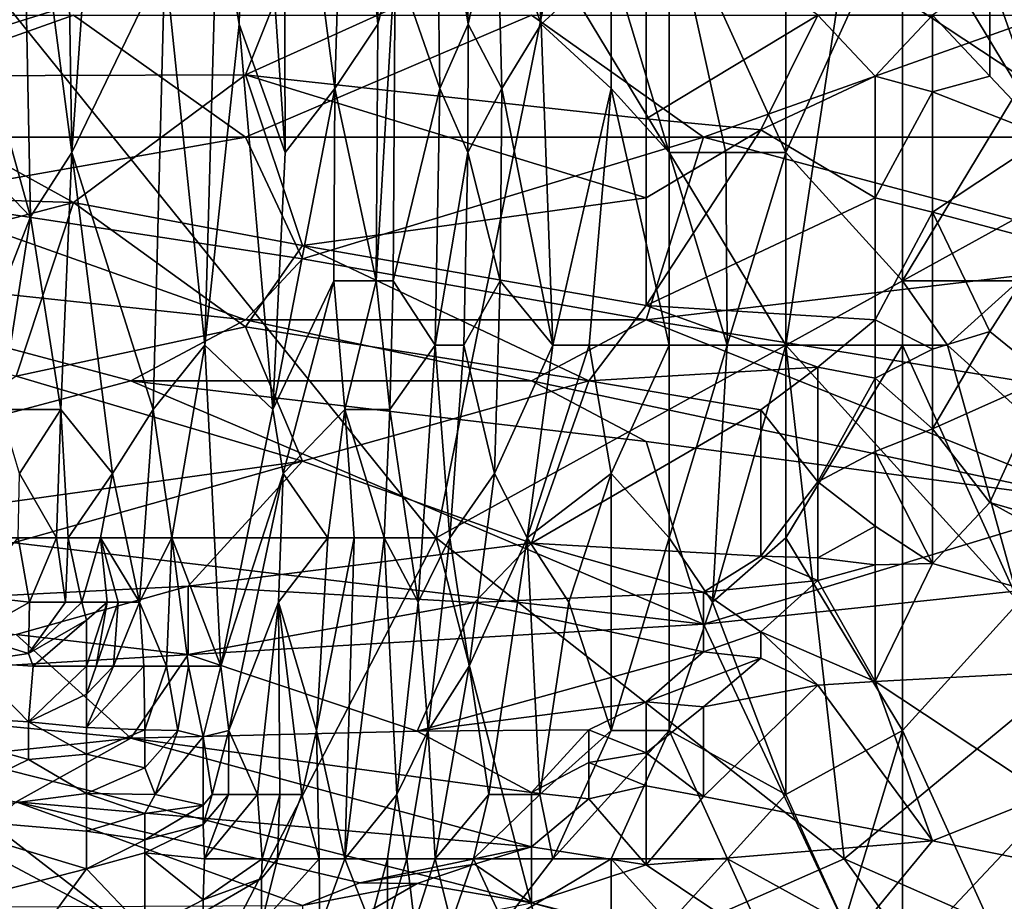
# Model space of a CAD drawing. Extents: x -0.375 to 0.375, y -0.309 to 0.309.
# Tile 92 of 226: x -0.219 to -0.183, y 0.173 to 0.205. Entities that reach past the tile are written whole.
import ezdxf

# ---------------------------------------------------------------- set-up
doc = ezdxf.new("R2010")
doc.units = 0

msp = doc.modelspace()

# ---------------------------------------------------------------- linework, layer by layer
for points in [[(-0.216896, 0.200515, 0.203637), (-0.218751, 0.214667, 0.184255), (-0.217224, 0.221743, 0.199761)], [(-0.217224, 0.221743, 0.199761), (-0.215735, 0.217025, 0.215266), (-0.216896, 0.200515, 0.203637)], [(-0.211543, 0.20995, 0.257906), (-0.210349, 0.219384, 0.269536), (-0.210751, 0.205233, 0.265659)], [(-0.210751, 0.205233, 0.265659), (-0.210349, 0.219384, 0.269536), (-0.209053, 0.200515, 0.281165)], [(-0.210349, 0.219384, 0.269536), (-0.209101, 0.217025, 0.281165), (-0.209053, 0.200515, 0.281165)], [(-0.216896, 0.200515, 0.203637), (-0.215735, 0.217025, 0.215266), (-0.213476, 0.207591, 0.238524)], [(-0.20682, 0.217025, 0.300547), (-0.207236, 0.202874, 0.29667), (-0.209101, 0.217025, 0.281165)], [(-0.209101, 0.217025, 0.281165), (-0.207236, 0.202874, 0.29667), (-0.209053, 0.200515, 0.281165)], [(-0.207236, 0.202874, 0.29667), (-0.20682, 0.217025, 0.300547), (-0.205649, 0.205233, 0.308299)], [(-0.20682, 0.217025, 0.300547), (-0.20571, 0.214667, 0.308299), (-0.205649, 0.205233, 0.308299)], [(-0.22104, 0.207591, 0.160997), (-0.218751, 0.214667, 0.184255), (-0.218421, 0.198157, 0.188132)], [(-0.218421, 0.198157, 0.188132), (-0.218751, 0.214667, 0.184255), (-0.216896, 0.200515, 0.203637)], [(-0.205649, 0.205233, 0.308299), (-0.20571, 0.214667, 0.308299), (-0.205013, 0.207591, 0.312176)], [(-0.203504, 0.212308, 0.319845), (-0.203373, 0.202874, 0.319928), (-0.205013, 0.207591, 0.312176)], [(-0.203504, 0.212308, 0.319845), (-0.202442, 0.20995, 0.323805), (-0.202324, 0.205233, 0.323805)], [(-0.203373, 0.202874, 0.319928), (-0.203504, 0.212308, 0.319845), (-0.202324, 0.205233, 0.323805)], [(-0.201277, 0.20995, 0.327681), (-0.200079, 0.212308, 0.331558), (-0.199641, 0.205233, 0.331558)], [(-0.199641, 0.205233, 0.331558), (-0.200079, 0.212308, 0.331558), (-0.197079, 0.207591, 0.337257)], [(-0.181055, 0.201108, 0.793019), (-0.176846, 0.211543, 0.808504), (-0.18316, 0.207041, 0.800761)], [(-0.211543, 0.20995, 0.257906), (-0.21201, 0.19344, 0.25403), (-0.213476, 0.207591, 0.238524)], [(-0.21201, 0.19344, 0.25403), (-0.211543, 0.20995, 0.257906), (-0.210751, 0.205233, 0.265659)], [(-0.208415, 0.20861, 0.81044), (-0.21052, 0.203368, 0.804633), (-0.195787, 0.210034, 0.807375)], [(-0.195787, 0.20175, 0.79689), (-0.195787, 0.210034, 0.807375), (-0.21052, 0.203368, 0.804633)], [(-0.202442, 0.20995, 0.323805), (-0.201277, 0.20995, 0.327681), (-0.202324, 0.205233, 0.323805)], [(-0.201277, 0.20995, 0.327681), (-0.201088, 0.202874, 0.327681), (-0.202324, 0.205233, 0.323805)], [(-0.201088, 0.202874, 0.327681), (-0.201277, 0.20995, 0.327681), (-0.199641, 0.205233, 0.331558)], [(-0.194938, 0.20995, 0.341153), (-0.194938, 0.200515, 0.340369), (-0.197079, 0.207591, 0.337257)], [(-0.195787, 0.210034, 0.807375), (-0.195787, 0.20175, 0.79689), (-0.189473, 0.20556, 0.79976)], [(-0.194938, 0.20995, 0.341153), (-0.190655, 0.20995, 0.346606), (-0.190655, 0.200515, 0.345857)], [(-0.192857, 0.200515, 0.343187), (-0.194938, 0.20995, 0.341153), (-0.190655, 0.200515, 0.345857)], [(-0.192857, 0.200515, 0.343187), (-0.194938, 0.200515, 0.340369), (-0.194938, 0.20995, 0.341153)], [(-0.186371, 0.20995, 0.350547), (-0.190655, 0.200515, 0.345857), (-0.190655, 0.20995, 0.346606)], [(-0.186371, 0.20995, 0.350547), (-0.186371, 0.195798, 0.349755), (-0.190655, 0.200515, 0.345857)], [(-0.182088, 0.202874, 0.352754), (-0.186371, 0.20995, 0.350547), (-0.182088, 0.20995, 0.353197)], [(-0.186371, 0.20995, 0.350547), (-0.182088, 0.202874, 0.352754), (-0.186371, 0.195798, 0.349755)], [(-0.225252, 0.203322, 0.810566), (-0.208415, 0.20861, 0.81044), (-0.227357, 0.207797, 0.81692)], [(-0.21052, 0.203368, 0.804633), (-0.208415, 0.20861, 0.81044), (-0.225252, 0.203322, 0.810566)], [(-0.233485, 0.186364, 0.449816), (-0.203504, 0.186364, 0.44991), (-0.220636, 0.207591, 0.449837)], [(-0.22069, 0.200515, 0.164873), (-0.22104, 0.207591, 0.160997), (-0.218421, 0.198157, 0.188132)], [(-0.203504, 0.186364, 0.44991), (-0.199221, 0.207591, 0.449881), (-0.220636, 0.207591, 0.449837)], [(-0.213904, 0.191081, 0.234648), (-0.216896, 0.200515, 0.203637), (-0.213476, 0.207591, 0.238524)], [(-0.213476, 0.207591, 0.238524), (-0.21201, 0.19344, 0.25403), (-0.213904, 0.191081, 0.234648)], [(-0.205092, 0.195798, 0.312176), (-0.205715, 0.195798, 0.308299), (-0.205013, 0.207591, 0.312176)], [(-0.205715, 0.195798, 0.308299), (-0.205649, 0.205233, 0.308299), (-0.205013, 0.207591, 0.312176)], [(-0.205092, 0.195798, 0.312176), (-0.205013, 0.207591, 0.312176), (-0.203373, 0.202874, 0.319928)], [(-0.203504, 0.186364, 0.44991), (-0.190655, 0.19344, 0.449918), (-0.199221, 0.207591, 0.449881)], [(-0.197079, 0.202874, 0.336875), (-0.199641, 0.205233, 0.331558), (-0.197079, 0.207591, 0.337257)], [(-0.190655, 0.19344, 0.449918), (-0.188513, 0.207591, 0.449903), (-0.199221, 0.207591, 0.449881)], [(-0.194938, 0.200515, 0.340369), (-0.197079, 0.202874, 0.336875), (-0.197079, 0.207591, 0.337257)], [(-0.190655, 0.19344, 0.449918), (-0.177805, 0.200515, 0.449921), (-0.188513, 0.207591, 0.449903)], [(-0.177805, 0.200515, 0.449921), (-0.173522, 0.207591, 0.449924), (-0.188513, 0.207591, 0.449903)], [(-0.18316, 0.207041, 0.800761), (-0.185264, 0.20556, 0.796645), (-0.18316, 0.203322, 0.795468)], [(-0.181055, 0.201108, 0.793019), (-0.18316, 0.207041, 0.800761), (-0.18316, 0.203322, 0.795468)], [(-0.21052, 0.201085, 0.447077), (-0.229461, 0.201085, 0.446881), (-0.216834, 0.20556, 0.448523)], [(-0.225252, 0.20556, 0.448549), (-0.216834, 0.20556, 0.448523), (-0.229461, 0.201085, 0.446881)], [(-0.199997, 0.20556, 0.448582), (-0.21052, 0.201085, 0.447077), (-0.216834, 0.20556, 0.448523)], [(-0.193683, 0.201085, 0.447253), (-0.21052, 0.201085, 0.447077), (-0.199997, 0.20556, 0.448582)], [(-0.181055, 0.20556, 0.448494), (-0.193683, 0.201085, 0.447253), (-0.199997, 0.20556, 0.448582)], [(-0.195787, 0.20175, 0.79689), (-0.191578, 0.201353, 0.794954), (-0.189473, 0.20556, 0.79976)], [(-0.170532, 0.201085, 0.447199), (-0.193683, 0.201085, 0.447253), (-0.181055, 0.20556, 0.448494)], [(-0.187369, 0.203322, 0.795859), (-0.189473, 0.20556, 0.79976), (-0.191578, 0.201353, 0.794954)], [(-0.187369, 0.203322, 0.795859), (-0.185264, 0.20556, 0.796645), (-0.189473, 0.20556, 0.79976)], [(-0.187369, 0.203322, 0.795859), (-0.185264, 0.202747, 0.793019), (-0.185264, 0.20556, 0.796645)], [(-0.18316, 0.203322, 0.795468), (-0.185264, 0.20556, 0.796645), (-0.185264, 0.202747, 0.793019)], [(-0.21201, 0.19344, 0.25403), (-0.210751, 0.205233, 0.265659), (-0.209515, 0.191081, 0.277288)], [(-0.210751, 0.205233, 0.265659), (-0.209053, 0.200515, 0.281165), (-0.209515, 0.191081, 0.277288)], [(-0.207236, 0.202874, 0.29667), (-0.205649, 0.205233, 0.308299), (-0.205715, 0.195798, 0.308299)], [(-0.203373, 0.202874, 0.319928), (-0.202324, 0.205233, 0.323805), (-0.202337, 0.200515, 0.323805)], [(-0.202324, 0.205233, 0.323805), (-0.201088, 0.202874, 0.327681), (-0.202337, 0.200515, 0.323805)], [(-0.201088, 0.202874, 0.327681), (-0.199641, 0.205233, 0.331558), (-0.199221, 0.19344, 0.332623)], [(-0.199641, 0.205233, 0.331558), (-0.197079, 0.202874, 0.336875), (-0.199221, 0.19344, 0.332623)], [(-0.216834, 0.198681, 0.800761), (-0.225252, 0.203322, 0.810566), (-0.229461, 0.19909, 0.806569)], [(-0.21052, 0.203368, 0.804633), (-0.225252, 0.203322, 0.810566), (-0.216834, 0.198681, 0.800761)], [(-0.208415, 0.197097, 0.794954), (-0.21052, 0.203368, 0.804633), (-0.216834, 0.198681, 0.800761)], [(-0.195787, 0.20175, 0.79689), (-0.21052, 0.203368, 0.804633), (-0.195787, 0.198847, 0.793022)], [(-0.21052, 0.203368, 0.804633), (-0.208415, 0.197097, 0.794954), (-0.195787, 0.198847, 0.793022)], [(-0.191578, 0.201353, 0.794954), (-0.187369, 0.198847, 0.790138), (-0.187369, 0.203322, 0.795859)], [(-0.187369, 0.203322, 0.795859), (-0.187369, 0.198847, 0.790138), (-0.185264, 0.202747, 0.793019)], [(-0.185264, 0.202747, 0.793019), (-0.181055, 0.201108, 0.793019), (-0.18316, 0.203322, 0.795468)], [(-0.209053, 0.200515, 0.281165), (-0.207236, 0.202874, 0.29667), (-0.209515, 0.191081, 0.277288)], [(-0.209515, 0.191081, 0.277288), (-0.207236, 0.202874, 0.29667), (-0.207267, 0.195798, 0.29667)], [(-0.207267, 0.195798, 0.29667), (-0.207236, 0.202874, 0.29667), (-0.205715, 0.195798, 0.308299)], [(-0.203373, 0.202874, 0.319928), (-0.203542, 0.19344, 0.319928), (-0.205092, 0.195798, 0.312176)], [(-0.203542, 0.19344, 0.319928), (-0.203373, 0.202874, 0.319928), (-0.202337, 0.200515, 0.323805)], [(-0.201088, 0.202874, 0.327681), (-0.201153, 0.195798, 0.327681), (-0.202337, 0.200515, 0.323805)], [(-0.201153, 0.195798, 0.327681), (-0.201088, 0.202874, 0.327681), (-0.199221, 0.19344, 0.332623)], [(-0.199221, 0.19344, 0.332623), (-0.197079, 0.202874, 0.336875), (-0.197877, 0.19344, 0.335434)], [(-0.197877, 0.19344, 0.335434), (-0.197079, 0.202874, 0.336875), (-0.194938, 0.19344, 0.340399)], [(-0.194938, 0.19344, 0.340399), (-0.197079, 0.202874, 0.336875), (-0.194938, 0.200515, 0.340369)], [(-0.187369, 0.198847, 0.790138), (-0.185264, 0.198331, 0.787212), (-0.185264, 0.202747, 0.793019)], [(-0.182088, 0.202874, 0.352754), (-0.182088, 0.195798, 0.352568), (-0.186371, 0.195798, 0.349755)], [(-0.185264, 0.202747, 0.793019), (-0.185264, 0.198331, 0.787212), (-0.181055, 0.201108, 0.793019)], [(-0.195787, 0.198847, 0.793022), (-0.191578, 0.201353, 0.794954), (-0.195787, 0.20175, 0.79689)], [(-0.187369, 0.198847, 0.790138), (-0.191578, 0.201353, 0.794954), (-0.195787, 0.194892, 0.787212)], [(-0.195787, 0.194892, 0.787212), (-0.191578, 0.201353, 0.794954), (-0.195787, 0.198847, 0.793022)], [(-0.229461, 0.201085, 0.446881), (-0.21052, 0.201085, 0.447077), (-0.223147, 0.198847, 0.446395)], [(-0.223147, 0.198847, 0.446395), (-0.21052, 0.201085, 0.447077), (-0.208415, 0.19661, 0.446143)], [(-0.208415, 0.19661, 0.446143), (-0.21052, 0.201085, 0.447077), (-0.193683, 0.201085, 0.447253)], [(-0.193683, 0.201085, 0.447253), (-0.195787, 0.194372, 0.446006), (-0.208415, 0.19661, 0.446143)], [(-0.193683, 0.201085, 0.447253), (-0.176846, 0.19661, 0.446421), (-0.195787, 0.194372, 0.446006)], [(-0.176846, 0.19661, 0.446421), (-0.193683, 0.201085, 0.447253), (-0.170532, 0.201085, 0.447199)], [(-0.185264, 0.198331, 0.787212), (-0.181055, 0.197217, 0.787212), (-0.181055, 0.201108, 0.793019)], [(-0.22069, 0.200515, 0.164873), (-0.218421, 0.198157, 0.188132), (-0.220263, 0.19344, 0.16875)], [(-0.218421, 0.198157, 0.188132), (-0.216896, 0.200515, 0.203637), (-0.217304, 0.191081, 0.199761)], [(-0.217304, 0.191081, 0.199761), (-0.216896, 0.200515, 0.203637), (-0.215406, 0.188723, 0.219143)], [(-0.215406, 0.188723, 0.219143), (-0.216896, 0.200515, 0.203637), (-0.213904, 0.191081, 0.234648)], [(-0.202495, 0.19344, 0.323805), (-0.203542, 0.19344, 0.319928), (-0.202337, 0.200515, 0.323805)], [(-0.202337, 0.200515, 0.323805), (-0.201153, 0.195798, 0.327681), (-0.202495, 0.19344, 0.323805)], [(-0.19281, 0.19344, 0.343187), (-0.194938, 0.200515, 0.340369), (-0.192857, 0.200515, 0.343187)], [(-0.194938, 0.19344, 0.340399), (-0.194938, 0.200515, 0.340369), (-0.19281, 0.19344, 0.343187)], [(-0.19281, 0.19344, 0.343187), (-0.192857, 0.200515, 0.343187), (-0.190655, 0.200515, 0.345857)], [(-0.190655, 0.19344, 0.345632), (-0.19281, 0.19344, 0.343187), (-0.190655, 0.200515, 0.345857)], [(-0.179947, 0.181647, 0.449929), (-0.177805, 0.200515, 0.449921), (-0.190655, 0.19344, 0.449918)], [(-0.190655, 0.19344, 0.345632), (-0.190655, 0.200515, 0.345857), (-0.186371, 0.195798, 0.349755)], [(-0.229461, 0.19909, 0.806569), (-0.229461, 0.195393, 0.800761), (-0.216834, 0.198681, 0.800761)], [(-0.231566, 0.19661, 0.445969), (-0.223147, 0.198847, 0.446395), (-0.21052, 0.194372, 0.445816)], [(-0.21052, 0.194372, 0.445816), (-0.223147, 0.198847, 0.446395), (-0.208415, 0.19661, 0.446143)], [(-0.208415, 0.197097, 0.794954), (-0.195787, 0.194892, 0.787212), (-0.195787, 0.198847, 0.793022)], [(-0.187369, 0.198847, 0.790138), (-0.195787, 0.194892, 0.787212), (-0.187369, 0.194372, 0.78338)], [(-0.187369, 0.194372, 0.78338), (-0.185264, 0.198331, 0.787212), (-0.187369, 0.198847, 0.790138)], [(-0.218938, 0.192301, 0.791083), (-0.216834, 0.198681, 0.800761), (-0.229461, 0.195393, 0.800761)], [(-0.218938, 0.192301, 0.791083), (-0.21052, 0.194115, 0.791083), (-0.216834, 0.198681, 0.800761)], [(-0.208415, 0.197097, 0.794954), (-0.216834, 0.198681, 0.800761), (-0.21052, 0.194115, 0.791083)], [(-0.185264, 0.193292, 0.779469), (-0.185264, 0.198331, 0.787212), (-0.187369, 0.194372, 0.78338)], [(-0.181055, 0.197217, 0.787212), (-0.185264, 0.198331, 0.787212), (-0.18316, 0.193948, 0.781405)], [(-0.18316, 0.193948, 0.781405), (-0.185264, 0.198331, 0.787212), (-0.185264, 0.193292, 0.779469)], [(-0.220263, 0.19344, 0.16875), (-0.218421, 0.198157, 0.188132), (-0.219521, 0.191081, 0.176502)], [(-0.219521, 0.191081, 0.176502), (-0.218421, 0.198157, 0.188132), (-0.217304, 0.191081, 0.199761)], [(-0.208415, 0.197097, 0.794954), (-0.21052, 0.194115, 0.791083), (-0.197892, 0.192135, 0.783383)], [(-0.195787, 0.194892, 0.787212), (-0.208415, 0.197097, 0.794954), (-0.197892, 0.192135, 0.783383)], [(-0.18316, 0.193948, 0.781405), (-0.181055, 0.19224, 0.779469), (-0.181055, 0.197217, 0.787212)], [(-0.214729, 0.192135, 0.44559), (-0.231566, 0.19661, 0.445969), (-0.21052, 0.194372, 0.445816)], [(-0.231566, 0.18766, 0.445219), (-0.231566, 0.19661, 0.445969), (-0.214729, 0.192135, 0.44559)], [(-0.21052, 0.194372, 0.445816), (-0.208415, 0.19661, 0.446143), (-0.195787, 0.194372, 0.446006)], [(-0.195787, 0.194372, 0.446006), (-0.176846, 0.19661, 0.446421), (-0.168427, 0.189897, 0.445633)], [(-0.209515, 0.191081, 0.277288), (-0.207267, 0.195798, 0.29667), (-0.209129, 0.188723, 0.281165)], [(-0.207267, 0.195798, 0.29667), (-0.206858, 0.191081, 0.300547), (-0.209129, 0.188723, 0.281165)], [(-0.207267, 0.195798, 0.29667), (-0.205715, 0.195798, 0.308299), (-0.206858, 0.191081, 0.300547)], [(-0.206858, 0.191081, 0.300547), (-0.205715, 0.195798, 0.308299), (-0.205207, 0.191081, 0.312176)], [(-0.205207, 0.191081, 0.312176), (-0.205715, 0.195798, 0.308299), (-0.205092, 0.195798, 0.312176)], [(-0.205207, 0.191081, 0.312176), (-0.205092, 0.195798, 0.312176), (-0.203542, 0.19344, 0.319928)], [(-0.201153, 0.195798, 0.327681), (-0.201362, 0.188723, 0.327996), (-0.202495, 0.19344, 0.323805)], [(-0.201362, 0.188723, 0.327996), (-0.201153, 0.195798, 0.327681), (-0.199221, 0.19344, 0.332623)], [(-0.186371, 0.195798, 0.349755), (-0.186371, 0.19344, 0.34971), (-0.190655, 0.19344, 0.345632)], [(-0.186371, 0.195798, 0.349755), (-0.182088, 0.195798, 0.352568), (-0.184707, 0.19344, 0.350939)], [(-0.186371, 0.19344, 0.34971), (-0.186371, 0.195798, 0.349755), (-0.184707, 0.19344, 0.350939)], [(-0.184707, 0.19344, 0.350939), (-0.182088, 0.195798, 0.352568), (-0.182088, 0.191081, 0.352558)], [(-0.189473, 0.192631, 0.781405), (-0.195787, 0.194892, 0.787212), (-0.197892, 0.192135, 0.783383)], [(-0.195787, 0.194892, 0.787212), (-0.189473, 0.192631, 0.781405), (-0.187369, 0.194372, 0.78338)], [(-0.214729, 0.192135, 0.44559), (-0.21052, 0.194372, 0.445816), (-0.199997, 0.192135, 0.445693)], [(-0.199997, 0.192135, 0.445693), (-0.21052, 0.194372, 0.445816), (-0.195787, 0.194372, 0.446006)], [(-0.17895, 0.18766, 0.445482), (-0.199997, 0.192135, 0.445693), (-0.195787, 0.194372, 0.446006)], [(-0.17895, 0.18766, 0.445482), (-0.195787, 0.194372, 0.446006), (-0.168427, 0.189897, 0.445633)], [(-0.189473, 0.192631, 0.781405), (-0.187369, 0.192226, 0.779469), (-0.187369, 0.194372, 0.78338)], [(-0.187369, 0.194372, 0.78338), (-0.187369, 0.192226, 0.779469), (-0.185264, 0.193292, 0.779469)], [(-0.218938, 0.192301, 0.791083), (-0.208415, 0.189174, 0.781405), (-0.21052, 0.194115, 0.791083)], [(-0.197892, 0.192135, 0.783383), (-0.21052, 0.194115, 0.791083), (-0.208415, 0.189174, 0.781405)], [(-0.18316, 0.193948, 0.781405), (-0.185264, 0.193292, 0.779469), (-0.185264, 0.190369, 0.775598)], [(-0.185264, 0.190369, 0.775598), (-0.181055, 0.19224, 0.779469), (-0.18316, 0.193948, 0.781405)], [(-0.213904, 0.191081, 0.234648), (-0.21201, 0.19344, 0.25403), (-0.213226, 0.186364, 0.242401)], [(-0.211421, 0.181647, 0.261783), (-0.213226, 0.186364, 0.242401), (-0.21201, 0.19344, 0.25403)], [(-0.21201, 0.19344, 0.25403), (-0.209515, 0.191081, 0.277288), (-0.211421, 0.181647, 0.261783)], [(-0.205207, 0.191081, 0.312176), (-0.203542, 0.19344, 0.319928), (-0.204164, 0.184005, 0.319928)], [(-0.204164, 0.184005, 0.319928), (-0.203542, 0.19344, 0.319928), (-0.203002, 0.186364, 0.323805)], [(-0.203002, 0.186364, 0.323805), (-0.203542, 0.19344, 0.319928), (-0.202495, 0.19344, 0.323805)], [(-0.188513, 0.174571, 0.449892), (-0.190655, 0.19344, 0.449918), (-0.203504, 0.186364, 0.44991)], [(-0.201362, 0.188723, 0.327996), (-0.203002, 0.186364, 0.323805), (-0.202495, 0.19344, 0.323805)], [(-0.200164, 0.186364, 0.331558), (-0.201362, 0.188723, 0.327996), (-0.199221, 0.19344, 0.332623)], [(-0.197079, 0.188723, 0.337399), (-0.200164, 0.186364, 0.331558), (-0.197877, 0.19344, 0.335434)], [(-0.200164, 0.186364, 0.331558), (-0.199221, 0.19344, 0.332623), (-0.197877, 0.19344, 0.335434)], [(-0.197079, 0.188723, 0.337399), (-0.197877, 0.19344, 0.335434), (-0.194938, 0.19344, 0.340399)], [(-0.194938, 0.186364, 0.341021), (-0.197079, 0.188723, 0.337399), (-0.194938, 0.19344, 0.340399)], [(-0.193355, 0.184005, 0.343187), (-0.194938, 0.186364, 0.341021), (-0.19281, 0.19344, 0.343187)], [(-0.194938, 0.186364, 0.341021), (-0.194938, 0.19344, 0.340399), (-0.19281, 0.19344, 0.343187)], [(-0.193355, 0.184005, 0.343187), (-0.19281, 0.19344, 0.343187), (-0.190655, 0.19344, 0.345632)], [(-0.190655, 0.186364, 0.345985), (-0.193355, 0.184005, 0.343187), (-0.190655, 0.19344, 0.345632)], [(-0.188513, 0.174571, 0.449892), (-0.179947, 0.181647, 0.449929), (-0.190655, 0.19344, 0.449918)], [(-0.190655, 0.186364, 0.345985), (-0.190655, 0.19344, 0.345632), (-0.186371, 0.19344, 0.34971)], [(-0.186371, 0.179288, 0.350412), (-0.190655, 0.186364, 0.345985), (-0.186371, 0.19344, 0.34971)], [(-0.185264, 0.193292, 0.779469), (-0.187369, 0.192226, 0.779469), (-0.185264, 0.190369, 0.775598)], [(-0.184707, 0.19344, 0.350939), (-0.182088, 0.184005, 0.352795), (-0.186371, 0.19344, 0.34971)], [(-0.182088, 0.184005, 0.352795), (-0.186371, 0.179288, 0.350412), (-0.186371, 0.19344, 0.34971)], [(-0.182088, 0.184005, 0.352795), (-0.184707, 0.19344, 0.350939), (-0.182088, 0.191081, 0.352558)], [(-0.189473, 0.192631, 0.781405), (-0.197892, 0.192135, 0.783383), (-0.191578, 0.19106, 0.779469)], [(-0.191578, 0.19106, 0.779469), (-0.189473, 0.18842, 0.773662), (-0.189473, 0.192631, 0.781405)], [(-0.187369, 0.192226, 0.779469), (-0.189473, 0.192631, 0.781405), (-0.189473, 0.18842, 0.773662)], [(-0.218938, 0.192301, 0.791083), (-0.227357, 0.186548, 0.78334), (-0.208415, 0.189174, 0.781405)], [(-0.187369, 0.18953, 0.773662), (-0.187369, 0.192226, 0.779469), (-0.189473, 0.18842, 0.773662)], [(-0.187369, 0.18953, 0.773662), (-0.185264, 0.190369, 0.775598), (-0.187369, 0.192226, 0.779469)], [(-0.181055, 0.19224, 0.779469), (-0.185264, 0.190369, 0.775598), (-0.18316, 0.18766, 0.772128)], [(-0.18316, 0.18766, 0.772128), (-0.170532, 0.184028, 0.765919), (-0.181055, 0.19224, 0.779469)], [(-0.231566, 0.18766, 0.445219), (-0.214729, 0.192135, 0.44559), (-0.193683, 0.183185, 0.445243)], [(-0.214729, 0.192135, 0.44559), (-0.199997, 0.192135, 0.445693), (-0.195787, 0.189897, 0.445554)], [(-0.193683, 0.183185, 0.445243), (-0.214729, 0.192135, 0.44559), (-0.195787, 0.189897, 0.445554)], [(-0.208415, 0.189174, 0.781405), (-0.199997, 0.186162, 0.773662), (-0.197892, 0.192135, 0.783383)], [(-0.195787, 0.189897, 0.445554), (-0.199997, 0.192135, 0.445693), (-0.17895, 0.18766, 0.445482)], [(-0.199997, 0.186162, 0.773662), (-0.191578, 0.19106, 0.779469), (-0.197892, 0.192135, 0.783383)], [(-0.219521, 0.191081, 0.176502), (-0.217304, 0.191081, 0.199761), (-0.218825, 0.188723, 0.184255)], [(-0.218825, 0.188723, 0.184255), (-0.217304, 0.191081, 0.199761), (-0.217463, 0.186364, 0.199761)], [(-0.217463, 0.186364, 0.199761), (-0.217304, 0.191081, 0.199761), (-0.217037, 0.186364, 0.203637)], [(-0.217037, 0.186364, 0.203637), (-0.217304, 0.191081, 0.199761), (-0.215406, 0.188723, 0.219143)], [(-0.215406, 0.188723, 0.219143), (-0.213904, 0.191081, 0.234648), (-0.214416, 0.184005, 0.230772)], [(-0.214416, 0.184005, 0.230772), (-0.213904, 0.191081, 0.234648), (-0.213226, 0.186364, 0.242401)], [(-0.211421, 0.181647, 0.261783), (-0.209515, 0.191081, 0.277288), (-0.209129, 0.188723, 0.281165)], [(-0.209129, 0.188723, 0.281165), (-0.206858, 0.191081, 0.300547), (-0.207482, 0.186364, 0.29667)], [(-0.207482, 0.186364, 0.29667), (-0.206858, 0.191081, 0.300547), (-0.206524, 0.186364, 0.304423)], [(-0.206858, 0.191081, 0.300547), (-0.205207, 0.191081, 0.312176), (-0.205413, 0.186364, 0.312176)], [(-0.206524, 0.186364, 0.304423), (-0.206858, 0.191081, 0.300547), (-0.205413, 0.186364, 0.312176)], [(-0.205413, 0.186364, 0.312176), (-0.205207, 0.191081, 0.312176), (-0.204164, 0.184005, 0.319928)], [(-0.191578, 0.185689, 0.769791), (-0.191578, 0.19106, 0.779469), (-0.199997, 0.186162, 0.773662)], [(-0.191578, 0.185689, 0.769791), (-0.189473, 0.18842, 0.773662), (-0.191578, 0.19106, 0.779469)], [(-0.185264, 0.185422, 0.7685), (-0.185264, 0.190369, 0.775598), (-0.187369, 0.18953, 0.773662)], [(-0.18316, 0.18766, 0.772128), (-0.185264, 0.190369, 0.775598), (-0.185264, 0.185422, 0.7685)], [(-0.193683, 0.183185, 0.445243), (-0.195787, 0.189897, 0.445554), (-0.17895, 0.18766, 0.445482)], [(-0.187369, 0.186791, 0.769791), (-0.187369, 0.18953, 0.773662), (-0.189473, 0.18842, 0.773662)], [(-0.187369, 0.186791, 0.769791), (-0.185264, 0.185422, 0.7685), (-0.187369, 0.18953, 0.773662)], [(-0.208415, 0.189174, 0.781405), (-0.227357, 0.186548, 0.78334), (-0.227357, 0.183842, 0.777533)], [(-0.227357, 0.183842, 0.777533), (-0.212624, 0.18459, 0.773662), (-0.208415, 0.189174, 0.781405)], [(-0.212624, 0.18459, 0.773662), (-0.199997, 0.186162, 0.773662), (-0.208415, 0.189174, 0.781405)], [(-0.218874, 0.186364, 0.188132), (-0.218825, 0.188723, 0.184255), (-0.217463, 0.186364, 0.199761)], [(-0.217037, 0.186364, 0.203637), (-0.215406, 0.188723, 0.219143), (-0.215842, 0.186364, 0.215266)], [(-0.215842, 0.186364, 0.215266), (-0.215406, 0.188723, 0.219143), (-0.214416, 0.184005, 0.230772)], [(-0.211421, 0.181647, 0.261783), (-0.209129, 0.188723, 0.281165), (-0.211131, 0.179288, 0.265659)], [(-0.211131, 0.179288, 0.265659), (-0.209129, 0.188723, 0.281165), (-0.209298, 0.184005, 0.281165)], [(-0.209129, 0.188723, 0.281165), (-0.207482, 0.186364, 0.29667), (-0.209298, 0.184005, 0.281165)], [(-0.20229, 0.181647, 0.327681), (-0.203002, 0.186364, 0.323805), (-0.201362, 0.188723, 0.327996)], [(-0.201362, 0.188723, 0.327996), (-0.200164, 0.186364, 0.331558), (-0.20229, 0.181647, 0.327681)], [(-0.198627, 0.184005, 0.335434), (-0.200164, 0.186364, 0.331558), (-0.197079, 0.188723, 0.337399)], [(-0.197079, 0.188723, 0.337399), (-0.197079, 0.179288, 0.339151), (-0.198627, 0.184005, 0.335434)], [(-0.197079, 0.179288, 0.339151), (-0.197079, 0.188723, 0.337399), (-0.194938, 0.186364, 0.341021)], [(-0.189473, 0.185623, 0.767855), (-0.189473, 0.18842, 0.773662), (-0.191578, 0.185689, 0.769791)], [(-0.187369, 0.186791, 0.769791), (-0.189473, 0.18842, 0.773662), (-0.189473, 0.185623, 0.767855)], [(-0.231566, 0.180948, 0.445051), (-0.231566, 0.18766, 0.445219), (-0.193683, 0.183185, 0.445243)], [(-0.172636, 0.185422, 0.445361), (-0.193683, 0.183185, 0.445243), (-0.17895, 0.18766, 0.445482)], [(-0.185264, 0.185422, 0.7685), (-0.172636, 0.181865, 0.762048), (-0.18316, 0.18766, 0.772128)], [(-0.172636, 0.181865, 0.762048), (-0.170532, 0.184028, 0.765919), (-0.18316, 0.18766, 0.772128)], [(-0.187369, 0.185366, 0.767855), (-0.187369, 0.186791, 0.769791), (-0.189473, 0.185623, 0.767855)], [(-0.185264, 0.185422, 0.7685), (-0.187369, 0.186791, 0.769791), (-0.187369, 0.185366, 0.767855)], [(-0.21207, 0.169854, 0.449852), (-0.203504, 0.186364, 0.44991), (-0.233485, 0.186364, 0.449816)], [(-0.227061, 0.165137, 0.449729), (-0.21207, 0.169854, 0.449852), (-0.233485, 0.186364, 0.449816)], [(-0.218454, 0.184005, 0.199761), (-0.220636, 0.184241, 0.192008), (-0.218874, 0.186364, 0.188132)], [(-0.217463, 0.186364, 0.199761), (-0.218454, 0.184005, 0.199761), (-0.218874, 0.186364, 0.188132)], [(-0.218454, 0.184005, 0.199761), (-0.217463, 0.186364, 0.199761), (-0.217132, 0.184005, 0.207513)], [(-0.217463, 0.186364, 0.199761), (-0.217037, 0.186364, 0.203637), (-0.217132, 0.184005, 0.207513)], [(-0.216525, 0.184005, 0.21139), (-0.217132, 0.184005, 0.207513), (-0.217037, 0.186364, 0.203637)], [(-0.215842, 0.186364, 0.215266), (-0.216525, 0.184005, 0.21139), (-0.217037, 0.186364, 0.203637)], [(-0.216525, 0.184005, 0.21139), (-0.215842, 0.186364, 0.215266), (-0.215603, 0.184005, 0.219143)], [(-0.215842, 0.186364, 0.215266), (-0.214416, 0.184005, 0.230772), (-0.215192, 0.184005, 0.223019)], [(-0.215603, 0.184005, 0.219143), (-0.215842, 0.186364, 0.215266), (-0.215192, 0.184005, 0.223019)], [(-0.214416, 0.184005, 0.230772), (-0.213226, 0.186364, 0.242401), (-0.213417, 0.181647, 0.242401)], [(-0.213417, 0.181647, 0.242401), (-0.213226, 0.186364, 0.242401), (-0.21261, 0.181647, 0.250154)], [(-0.213226, 0.186364, 0.242401), (-0.211421, 0.181647, 0.261783), (-0.21261, 0.181647, 0.250154)], [(-0.212624, 0.18459, 0.773662), (-0.202101, 0.18399, 0.769791), (-0.199997, 0.186162, 0.773662)], [(-0.199221, 0.169854, 0.449888), (-0.203504, 0.186364, 0.44991), (-0.21207, 0.169854, 0.449852)], [(-0.209298, 0.184005, 0.281165), (-0.207482, 0.186364, 0.29667), (-0.20791, 0.179288, 0.29667)], [(-0.20791, 0.179288, 0.29667), (-0.206524, 0.186364, 0.304423), (-0.206868, 0.174571, 0.308299)], [(-0.207482, 0.186364, 0.29667), (-0.206524, 0.186364, 0.304423), (-0.20791, 0.179288, 0.29667)], [(-0.206868, 0.174571, 0.308299), (-0.206524, 0.186364, 0.304423), (-0.205413, 0.186364, 0.312176)], [(-0.206868, 0.174571, 0.308299), (-0.205413, 0.186364, 0.312176), (-0.204952, 0.17693, 0.319928)], [(-0.205413, 0.186364, 0.312176), (-0.204164, 0.184005, 0.319928), (-0.204952, 0.17693, 0.319928)], [(-0.203804, 0.179288, 0.323805), (-0.204164, 0.184005, 0.319928), (-0.203002, 0.186364, 0.323805)], [(-0.203804, 0.179288, 0.323805), (-0.203002, 0.186364, 0.323805), (-0.20229, 0.181647, 0.327681)], [(-0.203504, 0.186364, 0.44991), (-0.199221, 0.169854, 0.449888), (-0.188513, 0.174571, 0.449892)], [(-0.200164, 0.186364, 0.331558), (-0.201565, 0.17693, 0.331558), (-0.20229, 0.181647, 0.327681)], [(-0.193683, 0.184364, 0.767855), (-0.199997, 0.186162, 0.773662), (-0.202101, 0.18399, 0.769791)], [(-0.199695, 0.17693, 0.335434), (-0.201565, 0.17693, 0.331558), (-0.200164, 0.186364, 0.331558)], [(-0.199695, 0.17693, 0.335434), (-0.200164, 0.186364, 0.331558), (-0.198627, 0.184005, 0.335434)], [(-0.191578, 0.185689, 0.769791), (-0.199997, 0.186162, 0.773662), (-0.193683, 0.184364, 0.767855)], [(-0.194938, 0.179288, 0.342089), (-0.197079, 0.179288, 0.339151), (-0.194938, 0.186364, 0.341021)], [(-0.194938, 0.179288, 0.342089), (-0.194938, 0.186364, 0.341021), (-0.193355, 0.184005, 0.343187)], [(-0.190655, 0.17693, 0.346891), (-0.193355, 0.184005, 0.343187), (-0.190655, 0.186364, 0.345985)], [(-0.190655, 0.17693, 0.346891), (-0.190655, 0.186364, 0.345985), (-0.186371, 0.179288, 0.350412)], [(-0.189473, 0.184789, 0.765919), (-0.191578, 0.185689, 0.769791), (-0.193683, 0.184364, 0.767855)], [(-0.189473, 0.184789, 0.765919), (-0.189473, 0.185623, 0.767855), (-0.191578, 0.185689, 0.769791)], [(-0.187369, 0.16976, 0.445004), (-0.193683, 0.183185, 0.445243), (-0.172636, 0.185422, 0.445361)], [(-0.189473, 0.184789, 0.765919), (-0.187369, 0.185366, 0.767855), (-0.189473, 0.185623, 0.767855)], [(-0.187369, 0.181085, 0.760112), (-0.187369, 0.185366, 0.767855), (-0.189473, 0.184789, 0.765919)], [(-0.185264, 0.185422, 0.7685), (-0.187369, 0.185366, 0.767855), (-0.187369, 0.181085, 0.760112)], [(-0.187369, 0.181085, 0.760112), (-0.172636, 0.181865, 0.762048), (-0.185264, 0.185422, 0.7685)], [(-0.176846, 0.167523, 0.444983), (-0.187369, 0.16976, 0.445004), (-0.172636, 0.185422, 0.445361)], [(-0.212624, 0.18459, 0.773662), (-0.227357, 0.183842, 0.777533), (-0.218938, 0.182817, 0.771726)], [(-0.212624, 0.182073, 0.767855), (-0.212624, 0.18459, 0.773662), (-0.218938, 0.182817, 0.771726)], [(-0.212624, 0.182073, 0.767855), (-0.202101, 0.18399, 0.769791), (-0.212624, 0.18459, 0.773662)], [(-0.189473, 0.184789, 0.765919), (-0.193683, 0.184364, 0.767855), (-0.191578, 0.182909, 0.762048)], [(-0.191578, 0.182909, 0.762048), (-0.187369, 0.181085, 0.760112), (-0.189473, 0.184789, 0.765919)], [(-0.220636, 0.184241, 0.192008), (-0.218454, 0.184005, 0.199761), (-0.220636, 0.182774, 0.203637)], [(-0.202101, 0.18399, 0.769791), (-0.193683, 0.18218, 0.762048), (-0.193683, 0.184364, 0.767855)], [(-0.191578, 0.182909, 0.762048), (-0.193683, 0.184364, 0.767855), (-0.193683, 0.18218, 0.762048)], [(-0.220636, 0.182774, 0.203637), (-0.218454, 0.184005, 0.199761), (-0.218495, 0.182109, 0.21139)], [(-0.218495, 0.182109, 0.21139), (-0.216525, 0.184005, 0.21139), (-0.216353, 0.183338, 0.215266)], [(-0.216525, 0.184005, 0.21139), (-0.218495, 0.182109, 0.21139), (-0.217132, 0.184005, 0.207513)], [(-0.217132, 0.184005, 0.207513), (-0.218495, 0.182109, 0.21139), (-0.218454, 0.184005, 0.199761)], [(-0.216525, 0.184005, 0.21139), (-0.215603, 0.184005, 0.219143), (-0.216353, 0.183338, 0.215266)], [(-0.216353, 0.181647, 0.220946), (-0.215603, 0.184005, 0.219143), (-0.216002, 0.181647, 0.223019)], [(-0.216353, 0.181647, 0.220946), (-0.216353, 0.183338, 0.215266), (-0.215603, 0.184005, 0.219143)], [(-0.216002, 0.181647, 0.223019), (-0.215192, 0.184005, 0.223019), (-0.215367, 0.181647, 0.226895)], [(-0.216002, 0.181647, 0.223019), (-0.215603, 0.184005, 0.219143), (-0.215192, 0.184005, 0.223019)], [(-0.215367, 0.181647, 0.226895), (-0.214416, 0.184005, 0.230772), (-0.214248, 0.181647, 0.234648)], [(-0.215192, 0.184005, 0.223019), (-0.214416, 0.184005, 0.230772), (-0.215367, 0.181647, 0.226895)], [(-0.213417, 0.181647, 0.242401), (-0.214248, 0.181647, 0.234648), (-0.214416, 0.184005, 0.230772)], [(-0.204206, 0.179263, 0.758177), (-0.202101, 0.18399, 0.769791), (-0.212624, 0.182073, 0.767855)], [(-0.211131, 0.179288, 0.265659), (-0.209298, 0.184005, 0.281165), (-0.210079, 0.17693, 0.277288)], [(-0.210079, 0.17693, 0.277288), (-0.209298, 0.184005, 0.281165), (-0.209253, 0.17693, 0.285041)], [(-0.209298, 0.184005, 0.281165), (-0.20791, 0.179288, 0.29667), (-0.208443, 0.17693, 0.292794)], [(-0.209253, 0.17693, 0.285041), (-0.209298, 0.184005, 0.281165), (-0.208443, 0.17693, 0.292794)], [(-0.204952, 0.17693, 0.319928), (-0.204164, 0.184005, 0.319928), (-0.203804, 0.179288, 0.323805)], [(-0.204206, 0.179263, 0.758177), (-0.193683, 0.18218, 0.762048), (-0.202101, 0.18399, 0.769791)], [(-0.198627, 0.184005, 0.335434), (-0.197079, 0.179288, 0.339151), (-0.199695, 0.17693, 0.335434)], [(-0.193355, 0.184005, 0.343187), (-0.190655, 0.17693, 0.346891), (-0.194938, 0.179288, 0.342089)], [(-0.182088, 0.169854, 0.353274), (-0.186371, 0.179288, 0.350412), (-0.182088, 0.184005, 0.352795)], [(-0.187369, 0.16976, 0.445004), (-0.231566, 0.180948, 0.445051), (-0.193683, 0.183185, 0.445243)], [(-0.218495, 0.182109, 0.21139), (-0.216353, 0.183338, 0.215266), (-0.218323, 0.181647, 0.215266)], [(-0.218323, 0.181647, 0.215266), (-0.216353, 0.183338, 0.215266), (-0.216353, 0.181647, 0.220946)], [(-0.218938, 0.182817, 0.771726), (-0.229461, 0.180421, 0.769791), (-0.214729, 0.179007, 0.760112)], [(-0.220636, 0.182774, 0.203637), (-0.218495, 0.182109, 0.21139), (-0.220636, 0.181801, 0.21139)], [(-0.214729, 0.179007, 0.760112), (-0.212624, 0.182073, 0.767855), (-0.218938, 0.182817, 0.771726)], [(-0.193683, 0.18218, 0.762048), (-0.191578, 0.181941, 0.760112), (-0.191578, 0.182909, 0.762048)], [(-0.187369, 0.181085, 0.760112), (-0.191578, 0.182909, 0.762048), (-0.189473, 0.180948, 0.759446)], [(-0.191578, 0.181941, 0.760112), (-0.189473, 0.180948, 0.759446), (-0.191578, 0.182909, 0.762048)], [(-0.220636, 0.181801, 0.21139), (-0.218495, 0.182109, 0.21139), (-0.218323, 0.181647, 0.215266)], [(-0.204206, 0.179263, 0.758177), (-0.212624, 0.182073, 0.767855), (-0.214729, 0.179007, 0.760112)], [(-0.204206, 0.179263, 0.758177), (-0.195787, 0.18034, 0.758177), (-0.193683, 0.18218, 0.762048)], [(-0.195787, 0.18034, 0.758177), (-0.191578, 0.181941, 0.760112), (-0.193683, 0.18218, 0.762048)], [(-0.224919, 0.180002, 0.223019), (-0.220636, 0.181801, 0.21139), (-0.218495, 0.179602, 0.230772)], [(-0.220636, 0.181801, 0.21139), (-0.218323, 0.181647, 0.215266), (-0.218495, 0.179602, 0.230772)], [(-0.191578, 0.181941, 0.760112), (-0.195787, 0.18034, 0.758177), (-0.193683, 0.180159, 0.756241)], [(-0.189473, 0.180948, 0.759446), (-0.191578, 0.181941, 0.760112), (-0.193683, 0.180159, 0.756241)], [(-0.172636, 0.181865, 0.762048), (-0.187369, 0.181085, 0.760112), (-0.181055, 0.176911, 0.75237)], [(-0.218495, 0.179602, 0.230772), (-0.216353, 0.181647, 0.220946), (-0.216353, 0.180615, 0.226895)], [(-0.218323, 0.181647, 0.215266), (-0.216353, 0.181647, 0.220946), (-0.218495, 0.179602, 0.230772)], [(-0.216353, 0.179391, 0.234648), (-0.214248, 0.181647, 0.234648), (-0.214212, 0.179314, 0.242401)], [(-0.214248, 0.181647, 0.234648), (-0.216353, 0.179391, 0.234648), (-0.215367, 0.181647, 0.226895)], [(-0.216353, 0.179391, 0.234648), (-0.216353, 0.180615, 0.226895), (-0.215367, 0.181647, 0.226895)], [(-0.215367, 0.181647, 0.226895), (-0.216353, 0.180615, 0.226895), (-0.216002, 0.181647, 0.223019)], [(-0.216353, 0.180615, 0.226895), (-0.216353, 0.181647, 0.220946), (-0.216002, 0.181647, 0.223019)], [(-0.214212, 0.179314, 0.242401), (-0.214248, 0.181647, 0.234648), (-0.213417, 0.181647, 0.242401)], [(-0.214212, 0.179314, 0.242401), (-0.213417, 0.181647, 0.242401), (-0.213007, 0.179288, 0.250154)], [(-0.213007, 0.179288, 0.250154), (-0.213417, 0.181647, 0.242401), (-0.21261, 0.181647, 0.250154)], [(-0.213007, 0.179288, 0.250154), (-0.21261, 0.181647, 0.250154), (-0.21207, 0.179049, 0.257906)], [(-0.21207, 0.179049, 0.257906), (-0.21261, 0.181647, 0.250154), (-0.211421, 0.181647, 0.261783)], [(-0.211131, 0.179288, 0.265659), (-0.21207, 0.179049, 0.257906), (-0.211421, 0.181647, 0.261783)], [(-0.20229, 0.181647, 0.327681), (-0.203549, 0.174571, 0.327681), (-0.203804, 0.179288, 0.323805)], [(-0.201565, 0.17693, 0.331558), (-0.203549, 0.174571, 0.327681), (-0.20229, 0.181647, 0.327681)], [(-0.167098, 0.165137, 0.449899), (-0.179947, 0.181647, 0.449929), (-0.188513, 0.174571, 0.449892)], [(-0.189473, 0.180948, 0.759446), (-0.185264, 0.175231, 0.748498), (-0.187369, 0.181085, 0.760112)], [(-0.181055, 0.176911, 0.75237), (-0.187369, 0.181085, 0.760112), (-0.185264, 0.175231, 0.748498)], [(-0.202101, 0.165285, 0.444943), (-0.231566, 0.180948, 0.445051), (-0.187369, 0.16976, 0.445004)], [(-0.221043, 0.16976, 0.444966), (-0.231566, 0.180948, 0.445051), (-0.202101, 0.165285, 0.444943)], [(-0.218495, 0.179602, 0.230772), (-0.216353, 0.180615, 0.226895), (-0.216353, 0.179391, 0.234648)], [(-0.189473, 0.180948, 0.759446), (-0.193683, 0.180159, 0.756241), (-0.193683, 0.176862, 0.750434)], [(-0.193683, 0.176862, 0.750434), (-0.185264, 0.175231, 0.748498), (-0.189473, 0.180948, 0.759446)], [(-0.229461, 0.180421, 0.769791), (-0.225252, 0.177894, 0.760112), (-0.214729, 0.179007, 0.760112)], [(-0.204206, 0.179263, 0.758177), (-0.197892, 0.179305, 0.756241), (-0.195787, 0.18034, 0.758177)], [(-0.195787, 0.178467, 0.75237), (-0.195787, 0.18034, 0.758177), (-0.197892, 0.179305, 0.756241)], [(-0.193683, 0.180159, 0.756241), (-0.195787, 0.18034, 0.758177), (-0.195787, 0.178467, 0.75237)], [(-0.224919, 0.180002, 0.223019), (-0.218495, 0.179602, 0.230772), (-0.218495, 0.178214, 0.242401)], [(-0.224919, 0.180002, 0.223019), (-0.218495, 0.178214, 0.242401), (-0.222778, 0.176135, 0.257906)], [(-0.195787, 0.178467, 0.75237), (-0.193683, 0.176862, 0.750434), (-0.193683, 0.180159, 0.756241)], [(-0.218495, 0.179602, 0.230772), (-0.216353, 0.179391, 0.234648), (-0.216353, 0.17841, 0.242401)], [(-0.218495, 0.179602, 0.230772), (-0.216353, 0.17841, 0.242401), (-0.218495, 0.178214, 0.242401)], [(-0.216353, 0.179391, 0.234648), (-0.214212, 0.179314, 0.242401), (-0.216353, 0.17841, 0.242401)], [(-0.214212, 0.179314, 0.242401), (-0.214212, 0.177916, 0.250154), (-0.216353, 0.17841, 0.242401)], [(-0.214729, 0.179007, 0.760112), (-0.199997, 0.177002, 0.750434), (-0.204206, 0.179263, 0.758177)], [(-0.214212, 0.177916, 0.250154), (-0.214212, 0.179314, 0.242401), (-0.213007, 0.179288, 0.250154)], [(-0.213832, 0.17693, 0.257906), (-0.214212, 0.177916, 0.250154), (-0.213007, 0.179288, 0.250154)], [(-0.21207, 0.179049, 0.257906), (-0.213832, 0.17693, 0.257906), (-0.213007, 0.179288, 0.250154)], [(-0.211738, 0.17693, 0.265659), (-0.21207, 0.179049, 0.257906), (-0.211131, 0.179288, 0.265659)], [(-0.211738, 0.17693, 0.265659), (-0.211131, 0.179288, 0.265659), (-0.211144, 0.17693, 0.269536)], [(-0.211144, 0.17693, 0.269536), (-0.211131, 0.179288, 0.265659), (-0.210079, 0.17693, 0.277288)], [(-0.208443, 0.17693, 0.292794), (-0.20791, 0.179288, 0.29667), (-0.20781, 0.174571, 0.300547)], [(-0.206868, 0.174571, 0.308299), (-0.20781, 0.174571, 0.300547), (-0.20791, 0.179288, 0.29667)], [(-0.204952, 0.17693, 0.319928), (-0.203804, 0.179288, 0.323805), (-0.204582, 0.174571, 0.323805)], [(-0.203804, 0.179288, 0.323805), (-0.203549, 0.174571, 0.327681), (-0.204582, 0.174571, 0.323805)], [(-0.197892, 0.179305, 0.756241), (-0.204206, 0.179263, 0.758177), (-0.199997, 0.177002, 0.750434)], [(-0.199997, 0.177002, 0.750434), (-0.197892, 0.178111, 0.75237), (-0.197892, 0.179305, 0.756241)], [(-0.197079, 0.179288, 0.339151), (-0.199221, 0.174571, 0.337183), (-0.199695, 0.17693, 0.335434)], [(-0.194938, 0.179288, 0.342089), (-0.199221, 0.174571, 0.337183), (-0.197079, 0.179288, 0.339151)], [(-0.197079, 0.174571, 0.340338), (-0.199221, 0.174571, 0.337183), (-0.194938, 0.179288, 0.342089)], [(-0.195787, 0.178467, 0.75237), (-0.197892, 0.179305, 0.756241), (-0.197892, 0.178111, 0.75237)], [(-0.197079, 0.174571, 0.340338), (-0.194938, 0.179288, 0.342089), (-0.192796, 0.174571, 0.34532)], [(-0.190655, 0.17693, 0.346891), (-0.192796, 0.174571, 0.34532), (-0.194938, 0.179288, 0.342089)], [(-0.188513, 0.172213, 0.349273), (-0.190655, 0.17693, 0.346891), (-0.186371, 0.179288, 0.350412)], [(-0.186371, 0.169854, 0.350884), (-0.188513, 0.172213, 0.349273), (-0.186371, 0.179288, 0.350412)], [(-0.186371, 0.169854, 0.350884), (-0.186371, 0.179288, 0.350412), (-0.182088, 0.169854, 0.353274)], [(-0.225252, 0.177894, 0.760112), (-0.218938, 0.176669, 0.754305), (-0.214729, 0.179007, 0.760112)], [(-0.214729, 0.179007, 0.760112), (-0.218938, 0.176669, 0.754305), (-0.199997, 0.175011, 0.744627)], [(-0.199997, 0.177002, 0.750434), (-0.214729, 0.179007, 0.760112), (-0.199997, 0.175011, 0.744627)], [(-0.213832, 0.17693, 0.257906), (-0.21207, 0.179049, 0.257906), (-0.21207, 0.176542, 0.265659)], [(-0.21207, 0.176542, 0.265659), (-0.21207, 0.179049, 0.257906), (-0.211738, 0.17693, 0.265659)], [(-0.197892, 0.178111, 0.75237), (-0.195787, 0.177253, 0.750434), (-0.195787, 0.178467, 0.75237)], [(-0.195787, 0.177253, 0.750434), (-0.193683, 0.176862, 0.750434), (-0.195787, 0.178467, 0.75237)], [(-0.222778, 0.176135, 0.257906), (-0.218495, 0.178214, 0.242401), (-0.216353, 0.176975, 0.25403)], [(-0.218495, 0.178214, 0.242401), (-0.216353, 0.17841, 0.242401), (-0.216353, 0.176975, 0.25403)], [(-0.216353, 0.17841, 0.242401), (-0.214212, 0.177916, 0.250154), (-0.216353, 0.176975, 0.25403)], [(-0.199997, 0.177002, 0.750434), (-0.197892, 0.176777, 0.748498), (-0.197892, 0.178111, 0.75237)], [(-0.197892, 0.176777, 0.748498), (-0.195787, 0.177253, 0.750434), (-0.197892, 0.178111, 0.75237)], [(-0.216353, 0.176975, 0.25403), (-0.214212, 0.177916, 0.250154), (-0.213832, 0.17693, 0.257906)], [(-0.216353, 0.176975, 0.25403), (-0.216353, 0.175588, 0.265659), (-0.222778, 0.176135, 0.257906)], [(-0.213832, 0.17693, 0.257906), (-0.214212, 0.176238, 0.261783), (-0.216353, 0.176975, 0.25403)], [(-0.214212, 0.176238, 0.261783), (-0.216353, 0.175588, 0.265659), (-0.216353, 0.176975, 0.25403)], [(-0.199997, 0.177002, 0.750434), (-0.199997, 0.175011, 0.744627), (-0.197892, 0.176777, 0.748498)], [(-0.195787, 0.174351, 0.744627), (-0.195787, 0.177253, 0.750434), (-0.197892, 0.176777, 0.748498)], [(-0.193683, 0.176862, 0.750434), (-0.195787, 0.177253, 0.750434), (-0.195787, 0.174351, 0.744627)], [(-0.223147, 0.17279, 0.742691), (-0.208415, 0.17286, 0.740756), (-0.218938, 0.176669, 0.754305)], [(-0.20631, 0.173694, 0.742691), (-0.199997, 0.175011, 0.744627), (-0.218938, 0.176669, 0.754305)], [(-0.218938, 0.176669, 0.754305), (-0.208415, 0.17286, 0.740756), (-0.20631, 0.173694, 0.742691)], [(-0.21207, 0.176542, 0.265659), (-0.214212, 0.176238, 0.261783), (-0.213832, 0.17693, 0.257906)], [(-0.212019, 0.174571, 0.277288), (-0.21207, 0.175835, 0.269536), (-0.211144, 0.17693, 0.269536)], [(-0.211144, 0.17693, 0.269536), (-0.21207, 0.175835, 0.269536), (-0.211738, 0.17693, 0.265659)], [(-0.21207, 0.175835, 0.269536), (-0.21207, 0.176542, 0.265659), (-0.211738, 0.17693, 0.265659)], [(-0.209906, 0.174571, 0.285041), (-0.212019, 0.174571, 0.277288), (-0.210079, 0.17693, 0.277288)], [(-0.210079, 0.17693, 0.277288), (-0.212019, 0.174571, 0.277288), (-0.211144, 0.17693, 0.269536)], [(-0.209906, 0.174571, 0.285041), (-0.210079, 0.17693, 0.277288), (-0.209253, 0.17693, 0.285041)], [(-0.209906, 0.174571, 0.285041), (-0.209253, 0.17693, 0.285041), (-0.209339, 0.174571, 0.288917)], [(-0.209339, 0.174571, 0.288917), (-0.208443, 0.17693, 0.292794), (-0.20781, 0.174571, 0.300547)], [(-0.209253, 0.17693, 0.285041), (-0.208443, 0.17693, 0.292794), (-0.209339, 0.174571, 0.288917)], [(-0.205294, 0.174571, 0.319928), (-0.206868, 0.174571, 0.308299), (-0.204952, 0.17693, 0.319928)], [(-0.205294, 0.174571, 0.319928), (-0.204952, 0.17693, 0.319928), (-0.204582, 0.174571, 0.323805)], [(-0.202137, 0.174571, 0.331558), (-0.203549, 0.174571, 0.327681), (-0.201565, 0.17693, 0.331558)], [(-0.199221, 0.174571, 0.337183), (-0.202137, 0.174571, 0.331558), (-0.199695, 0.17693, 0.335434)], [(-0.199695, 0.17693, 0.335434), (-0.202137, 0.174571, 0.331558), (-0.201565, 0.17693, 0.331558)], [(-0.199997, 0.175011, 0.744627), (-0.195787, 0.174351, 0.744627), (-0.197892, 0.176777, 0.748498)], [(-0.195787, 0.174351, 0.744627), (-0.185264, 0.175231, 0.748498), (-0.193683, 0.176862, 0.750434)], [(-0.190655, 0.17693, 0.346891), (-0.188513, 0.172213, 0.349273), (-0.192796, 0.174571, 0.34532)], [(-0.185264, 0.175231, 0.748498), (-0.174741, 0.17311, 0.744627), (-0.181055, 0.176911, 0.75237)], [(-0.214212, 0.175272, 0.269536), (-0.21207, 0.176542, 0.265659), (-0.21207, 0.175835, 0.269536)], [(-0.214212, 0.176238, 0.261783), (-0.21207, 0.176542, 0.265659), (-0.214212, 0.175272, 0.269536)], [(-0.222778, 0.176135, 0.257906), (-0.216353, 0.174206, 0.277288), (-0.222778, 0.172563, 0.288917)], [(-0.216353, 0.175588, 0.265659), (-0.216353, 0.174206, 0.277288), (-0.222778, 0.176135, 0.257906)], [(-0.216353, 0.175588, 0.265659), (-0.214212, 0.176238, 0.261783), (-0.214212, 0.175272, 0.269536)], [(-0.216353, 0.175588, 0.265659), (-0.214212, 0.175272, 0.269536), (-0.216353, 0.174206, 0.277288)], [(-0.214212, 0.174787, 0.273412), (-0.21207, 0.175835, 0.269536), (-0.212019, 0.174571, 0.277288)], [(-0.214212, 0.175272, 0.269536), (-0.21207, 0.175835, 0.269536), (-0.214212, 0.174787, 0.273412)], [(-0.216353, 0.174206, 0.277288), (-0.214212, 0.175272, 0.269536), (-0.214212, 0.174787, 0.273412)], [(-0.195787, 0.174351, 0.744627), (-0.189473, 0.170121, 0.736884), (-0.185264, 0.175231, 0.748498)], [(-0.189473, 0.170121, 0.736884), (-0.174741, 0.17311, 0.744627), (-0.185264, 0.175231, 0.748498)], [(-0.20631, 0.173694, 0.742691), (-0.202101, 0.17438, 0.742691), (-0.199997, 0.175011, 0.744627)], [(-0.199997, 0.175011, 0.744627), (-0.202101, 0.17438, 0.742691), (-0.199997, 0.172953, 0.740756)], [(-0.199997, 0.172953, 0.740756), (-0.195787, 0.174351, 0.744627), (-0.199997, 0.175011, 0.744627)], [(-0.216353, 0.174206, 0.277288), (-0.214212, 0.174787, 0.273412), (-0.214212, 0.171944, 0.29667)], [(-0.214212, 0.174787, 0.273412), (-0.21207, 0.173069, 0.288917), (-0.214212, 0.171944, 0.29667)], [(-0.214212, 0.174787, 0.273412), (-0.212019, 0.174571, 0.277288), (-0.21207, 0.173069, 0.288917)], [(-0.21207, 0.173069, 0.288917), (-0.209906, 0.174571, 0.285041), (-0.209928, 0.173852, 0.288917)], [(-0.212019, 0.174571, 0.277288), (-0.209906, 0.174571, 0.285041), (-0.21207, 0.173069, 0.288917)], [(-0.209928, 0.172213, 0.298683), (-0.20781, 0.174571, 0.300547), (-0.207787, 0.172048, 0.308299)], [(-0.20781, 0.174571, 0.300547), (-0.209928, 0.172213, 0.298683), (-0.209339, 0.174571, 0.288917)], [(-0.209928, 0.172213, 0.298683), (-0.209928, 0.173852, 0.288917), (-0.209339, 0.174571, 0.288917)], [(-0.209339, 0.174571, 0.288917), (-0.209928, 0.173852, 0.288917), (-0.209906, 0.174571, 0.285041)], [(-0.207787, 0.172048, 0.308299), (-0.20781, 0.174571, 0.300547), (-0.206868, 0.174571, 0.308299)], [(-0.207787, 0.172048, 0.308299), (-0.206868, 0.174571, 0.308299), (-0.205936, 0.172213, 0.319928)], [(-0.206868, 0.174571, 0.308299), (-0.205294, 0.174571, 0.319928), (-0.205936, 0.172213, 0.319928)], [(-0.2053, 0.172213, 0.323805), (-0.205936, 0.172213, 0.319928), (-0.205294, 0.174571, 0.319928)], [(-0.2053, 0.172213, 0.323805), (-0.204582, 0.174571, 0.323805), (-0.204308, 0.172213, 0.327681)], [(-0.2053, 0.172213, 0.323805), (-0.205294, 0.174571, 0.319928), (-0.204582, 0.174571, 0.323805)], [(-0.204582, 0.174571, 0.323805), (-0.203549, 0.174571, 0.327681), (-0.204308, 0.172213, 0.327681)], [(-0.203549, 0.174571, 0.327681), (-0.202952, 0.172213, 0.331558), (-0.204308, 0.172213, 0.327681)], [(-0.202952, 0.172213, 0.331558), (-0.203549, 0.174571, 0.327681), (-0.202137, 0.174571, 0.331558)], [(-0.202137, 0.174571, 0.331558), (-0.201027, 0.172213, 0.335434), (-0.202952, 0.172213, 0.331558)], [(-0.201027, 0.172213, 0.335434), (-0.202137, 0.174571, 0.331558), (-0.199221, 0.174571, 0.337183)], [(-0.197079, 0.172213, 0.341296), (-0.201027, 0.172213, 0.335434), (-0.197079, 0.174571, 0.340338)], [(-0.201027, 0.172213, 0.335434), (-0.199221, 0.174571, 0.337183), (-0.197079, 0.174571, 0.340338)], [(-0.179947, 0.162778, 0.449891), (-0.188513, 0.174571, 0.449892), (-0.199221, 0.169854, 0.449888)], [(-0.192796, 0.174571, 0.34532), (-0.194938, 0.172213, 0.343731), (-0.197079, 0.174571, 0.340338)], [(-0.197079, 0.174571, 0.340338), (-0.194938, 0.172213, 0.343731), (-0.197079, 0.172213, 0.341296)], [(-0.190655, 0.169854, 0.348201), (-0.194938, 0.172213, 0.343731), (-0.192796, 0.174571, 0.34532)], [(-0.190655, 0.169854, 0.348201), (-0.192796, 0.174571, 0.34532), (-0.188513, 0.172213, 0.349273)], [(-0.179947, 0.162778, 0.449891), (-0.167098, 0.165137, 0.449899), (-0.188513, 0.174571, 0.449892)], [(-0.218495, 0.171272, 0.300547), (-0.222778, 0.172563, 0.288917), (-0.216353, 0.174206, 0.277288)], [(-0.214212, 0.171944, 0.29667), (-0.218495, 0.171272, 0.300547), (-0.216353, 0.174206, 0.277288)], [(-0.202101, 0.17438, 0.742691), (-0.20631, 0.173694, 0.742691), (-0.204206, 0.173664, 0.740756)], [(-0.204206, 0.173664, 0.740756), (-0.199997, 0.172953, 0.740756), (-0.202101, 0.17438, 0.742691)], [(-0.189473, 0.170121, 0.736884), (-0.195787, 0.174351, 0.744627), (-0.199997, 0.172953, 0.740756)], [(-0.21207, 0.172593, 0.292794), (-0.209928, 0.173852, 0.288917), (-0.209928, 0.172213, 0.298683)], [(-0.21207, 0.173069, 0.288917), (-0.209928, 0.173852, 0.288917), (-0.21207, 0.172593, 0.292794)], [(-0.208415, 0.17286, 0.740756), (-0.204206, 0.173664, 0.740756), (-0.20631, 0.173694, 0.742691)], [(-0.204206, 0.173664, 0.740756), (-0.208415, 0.171226, 0.734949), (-0.199997, 0.172953, 0.740756)], [(-0.208415, 0.171226, 0.734949), (-0.204206, 0.173664, 0.740756), (-0.208415, 0.17286, 0.740756)], [(-0.214212, 0.171944, 0.29667), (-0.21207, 0.173069, 0.288917), (-0.21207, 0.172593, 0.292794)], [(-0.189473, 0.170121, 0.736884), (-0.164218, 0.167643, 0.733013), (-0.174741, 0.17311, 0.744627)]]:
    msp.add_3dface(points)

doc.saveas('drawing.dxf')
